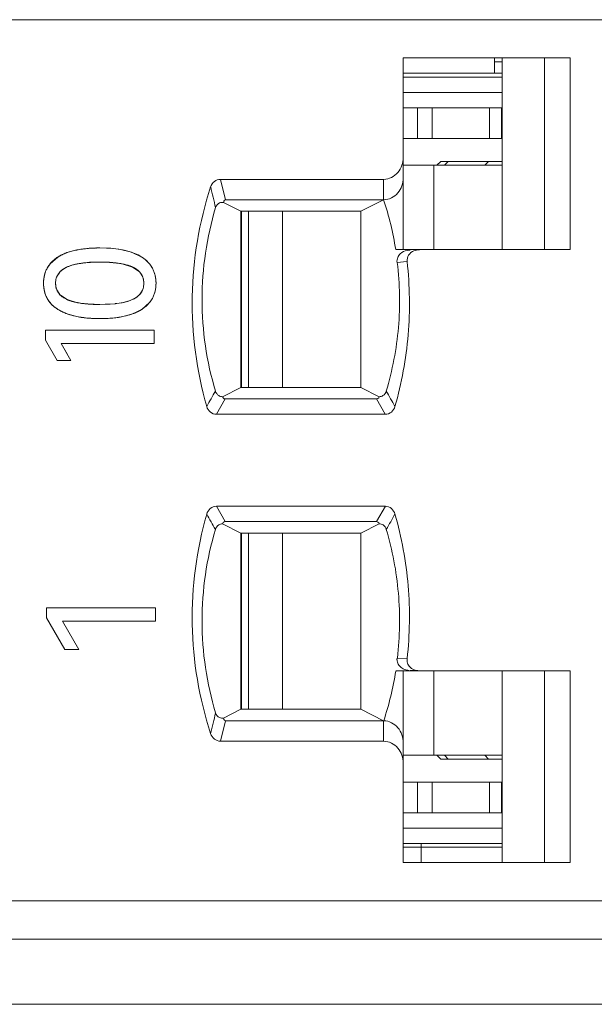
# Model space of a CAD drawing. Header units: inches. Extents: x 830 to 2908, y -1046 to 167.
# Tile 25 of 58: x 2640.98 to 2648.47, y -821.41 to -808.56. Entities that reach past the tile are written whole.
import ezdxf

# ---------------------------------------------------------------- set-up
doc = ezdxf.new("R2010")
doc.units = ezdxf.units.IN
doc.header["$LTSCALE"] = 23.1
doc.header["$MEASUREMENT"] = 0
doc.layers.get('0').update_dxf_attribs({"lineweight": 18})
for name, color, linetype, lineweight in [('1_20', 7, 'Continuous', 18), ('1_27', 7, 'Continuous', 18), ('1_32', 7, 'Continuous', 18), ('1_48', 7, 'Continuous', 18), ('1_49', 7, 'Continuous', 18), ('1_6', 7, 'Continuous', 18)]:
    doc.layers.add(name, color=color, linetype=linetype, lineweight=lineweight)

msp = doc.modelspace()

# ---------------------------------------------------------------- linework, layer by layer
at = {"color": 0, "linetype": 'Continuous', "lineweight": 0}
for p, q in [((2641.491, -811.651), (2641.61, -811.598)), ((2641.61, -811.598), (2641.705, -811.572)), ((2641.812, -811.554), (2641.874, -811.548)), ((2642.024, -811.542), (2642.166, -811.547)), ((2642.166, -811.547), (2642.291, -811.562)), ((2642.291, -811.562), (2642.437, -811.598)), ((2642.437, -811.598), (2642.57, -811.661)), ((2641.374, -811.75), (2641.475, -811.661)), ((2642.28, -811.744), (2642.16, -811.731)), ((2641.335, -811.807), (2641.374, -811.75)), ((2641.499, -811.859), (2641.463, -811.916)), ((2641.775, -811.743), (2641.732, -811.75)), ((2642.448, -811.791), (2642.314, -811.75)), ((2642.536, -811.85), (2642.448, -811.791)), ((2642.582, -811.919), (2642.545, -811.859)), ((2642.674, -811.754), (2642.709, -811.807)), ((2641.461, -812.089), (2641.499, -812.148)), ((2642.544, -812.148), (2642.58, -812.092)), ((2641.371, -812.252), (2641.336, -812.2)), ((2641.508, -812.158), (2641.596, -812.216)), ((2641.596, -812.216), (2641.732, -812.257)), ((2642.709, -812.2), (2642.671, -812.256)), ((2641.605, -812.406), (2641.476, -812.344)), ((2641.766, -812.262), (2641.918, -812.277)), ((2642.024, -812.279), (2642.131, -812.277)), ((2642.131, -812.277), (2642.222, -812.27)), ((2642.231, -812.269), (2642.313, -812.257)), ((2642.569, -812.344), (2642.441, -812.406)), ((2642.671, -812.256), (2642.569, -812.344)), ((2641.312, -812.613), (2642.734, -812.613)), ((2641.312, -812.745), (2641.312, -812.613)), ((2642.734, -812.613), (2642.734, -812.788)), ((2641.312, -812.745), (2641.465, -813.009)), ((2642.734, -812.788), (2641.52, -812.788)), ((2641.646, -813.009), (2641.52, -812.788)), ((2641.52, -812.788), (2641.601, -812.931)), ((2641.646, -813.009), (2641.465, -813.009)), ((2641.328, -816.239), (2642.75, -816.239)), ((2641.328, -816.371), (2641.328, -816.239)), ((2642.75, -816.239), (2642.75, -816.413)), ((2641.328, -816.371), (2641.568, -816.784)), ((2642.75, -816.413), (2641.535, -816.413)), ((2641.747, -816.784), (2641.535, -816.413)), ((2641.747, -816.784), (2641.568, -816.784))]:
    msp.add_line(p, q, dxfattribs=at)
at = {"color": 7, "linetype": 'Continuous', "lineweight": 0}
msp.add_line((2608.034, -821.413), (2704.63, -821.413), dxfattribs=at)
at = {"color": 0, "linetype": 'Continuous', "lineweight": 0}
for centre, radius, start, end in [((2641.943, -812.675), 1.128, 100.4297, 102.2039), ((2641.957, -812.75), 1.205, 98.7207, 100.4288), ((2641.972, -812.845), 1.301, 97.0556, 98.7193), ((2642.003, -813.144), 1.602, 93.9832, 94.6147), ((2642.009, -813.228), 1.686, 92.9935, 93.9798), ((2642.013, -813.311), 1.768, 92.582, 92.9978), ((2642.017, -813.41), 1.868, 91.5663, 92.5763), ((2642.021, -813.518), 1.975, 91.2389, 91.5723), ((2642.024, -813.676), 2.134, 89.9798, 91.2264), ((2641.75, -812.086), 0.506, 120.8123, 122.9786), ((2641.983, -813.183), 1.455, 93.7904, 98.2457), ((2642.002, -813.428), 1.702, 92.8203, 93.8594), ((2642.007, -813.538), 1.811, 92.5481, 92.8278), ((2642.012, -813.64), 1.913, 91.8281, 92.5438), ((2642.016, -813.756), 2.029, 91.5611, 91.8322), ((2642.02, -813.911), 2.185, 90.7753, 91.5544), ((2642.024, -814.221), 2.495, 89.9847, 90.7729), ((2642.025, -814.194), 2.468, 89.1449, 90.007), ((2642.028, -813.961), 2.235, 88.9313, 89.1331), ((2642.031, -813.804), 2.078, 88.168, 88.9378), ((2642.035, -813.669), 1.943, 87.9423, 88.1615), ((2642.039, -813.558), 1.831, 87.145, 87.9477), ((2642.046, -813.425), 1.699, 86.4985, 87.1424), ((2642.05, -813.346), 1.619, 86.1034, 86.4963), ((2641.666, -812.011), 0.226, 133.4213, 137.78), ((2642.123, -812.771), 1.04, 79.3864, 81.2901), ((2642.379, -812.007), 0.222, 41.7823, 45.1357), ((2641.651, -811.995), 0.204, 157.3564, 163.7998), ((2642.389, -811.995), 0.207, 15.9707, 21.3819), ((2641.65, -812.013), 0.203, 196.2296, 201.8052), ((2642.391, -812.013), 0.204, 337.4474, 343.9057), ((2641.662, -811.999), 0.222, 222.3857, 225.856), ((2642.379, -811.998), 0.223, 313.4262, 317.8156), ((2641.924, -811.201), 1.073, 259.6619, 261.4914), ((2642.01, -810.398), 1.881, 267.2073, 267.9067), ((2642.014, -810.295), 1.984, 267.9032, 268.1876), ((2642.018, -810.132), 2.147, 268.197, 269.148), ((2642.023, -809.807), 2.472, 269.1492, 270.0238), ((2642.067, -810.85), 1.428, 276.2106, 276.5881), ((2642.024, -810.371), 2.093, 268.8843, 270.0162), ((2642.024, -810.386), 2.078, 269.9951, 271.2426)]:
    msp.add_arc(centre, radius, start, end, dxfattribs=at)
for points, knots in [([(2642.024, -811.542), (2641.994, -811.542), (2641.935, -811.543), (2641.853, -811.549), (2641.789, -811.557), (2641.74, -811.565), (2641.705, -811.572), (2641.672, -811.58), (2641.639, -811.589), (2641.609, -811.598), (2641.584, -811.607), (2641.565, -811.615), (2641.551, -811.621), (2641.538, -811.627), (2641.527, -811.632), (2641.518, -811.637), (2641.512, -811.64), (2641.505, -811.644), (2641.499, -811.647), (2641.494, -811.65), (2641.49, -811.652), (2641.487, -811.654), (2641.484, -811.656), (2641.481, -811.657), (2641.479, -811.659), (2641.478, -811.659), (2641.477, -811.66), (2641.477, -811.661), (2641.476, -811.661), (2641.475, -811.661), (2641.475, -811.661), (2641.475, -811.661), (2641.475, -811.661)], [0, 0, 0, 0, 0.125, 0.25, 0.375, 0.4375, 0.5, 0.5625, 0.625, 0.6875, 0.75, 0.78125, 0.8125, 0.84375, 0.875, 0.890625, 0.90625, 0.921875, 0.9375, 0.953125, 0.960938, 0.96875, 0.976563, 0.984375, 0.988281, 0.992188, 0.994141, 0.996094, 0.998047, 0.999024, 0.999512, 1, 1, 1, 1]), ([(2641.475, -811.661), (2641.46, -811.671), (2641.43, -811.692), (2641.393, -811.727), (2641.366, -811.759), (2641.348, -811.786), (2641.335, -811.807), (2641.324, -811.828), (2641.315, -811.851), (2641.307, -811.874), (2641.301, -811.895), (2641.298, -811.911), (2641.295, -811.924), (2641.293, -811.937), (2641.292, -811.948), (2641.291, -811.956), (2641.29, -811.963), (2641.29, -811.97), (2641.29, -811.976), (2641.289, -811.982), (2641.289, -811.987), (2641.289, -811.99), (2641.289, -811.993), (2641.289, -811.995), (2641.289, -811.997), (2641.289, -811.999), (2641.289, -812), (2641.289, -812.001), (2641.289, -812.002), (2641.289, -812.003), (2641.289, -812.003), (2641.289, -812.003), (2641.289, -812.004), (2641.289, -812.004), (2641.289, -812.004), (2641.289, -812.004)], [0, 0, 0, 0, 0.125, 0.25, 0.375, 0.4375, 0.5, 0.5625, 0.625, 0.6875, 0.75, 0.78125, 0.8125, 0.843751, 0.875001, 0.890626, 0.906251, 0.921876, 0.937501, 0.953126, 0.960938, 0.968751, 0.976563, 0.980469, 0.984376, 0.988282, 0.992188, 0.994141, 0.996094, 0.997071, 0.998047, 0.999024, 0.999512, 0.999756, 1, 1, 1, 1]), ([(2641.589, -811.794), (2641.601, -811.789), (2641.626, -811.778), (2641.669, -811.764), (2641.708, -811.755), (2641.742, -811.748), (2641.769, -811.743), (2641.796, -811.739), (2641.825, -811.736), (2641.856, -811.733), (2641.882, -811.731), (2641.903, -811.73), (2641.92, -811.729), (2641.936, -811.728), (2641.95, -811.728), (2641.962, -811.727), (2641.971, -811.727), (2641.979, -811.727), (2641.988, -811.727), (2641.996, -811.727), (2642.002, -811.727), (2642.006, -811.727), (2642.01, -811.726), (2642.013, -811.726), (2642.015, -811.726), (2642.017, -811.726), (2642.019, -811.726), (2642.021, -811.726), (2642.022, -811.726), (2642.023, -811.726), (2642.023, -811.726), (2642.024, -811.726), (2642.024, -811.726), (2642.024, -811.726), (2642.024, -811.726), (2642.024, -811.726)], [0, 0, 0, 0, 0.125, 0.25, 0.375, 0.4375, 0.5, 0.5625, 0.625, 0.6875, 0.75, 0.78125, 0.8125, 0.84375, 0.875, 0.890625, 0.90625, 0.921875, 0.9375, 0.953125, 0.960938, 0.96875, 0.976563, 0.980469, 0.984375, 0.988282, 0.992188, 0.994141, 0.996094, 0.997071, 0.998047, 0.999024, 0.999512, 0.999756, 1, 1, 1, 1]), ([(2642.024, -811.726), (2642.049, -811.726), (2642.095, -811.727), (2642.161, -811.73), (2642.212, -811.735), (2642.25, -811.739), (2642.278, -811.743), (2642.304, -811.748), (2642.329, -811.753), (2642.354, -811.758), (2642.373, -811.764), (2642.387, -811.768), (2642.398, -811.771), (2642.408, -811.775), (2642.418, -811.778), (2642.427, -811.782), (2642.433, -811.784), (2642.438, -811.786), (2642.442, -811.788), (2642.445, -811.789), (2642.447, -811.79), (2642.449, -811.791), (2642.451, -811.792), (2642.453, -811.793), (2642.454, -811.793), (2642.454, -811.794), (2642.455, -811.794), (2642.455, -811.794), (2642.456, -811.794), (2642.456, -811.794), (2642.456, -811.794), (2642.456, -811.794)], [0, 0, 0, 0, 0.125, 0.25, 0.375, 0.4375, 0.5, 0.5625, 0.625, 0.6875, 0.75, 0.78125, 0.8125, 0.84375, 0.875, 0.90625, 0.921875, 0.9375, 0.953125, 0.960938, 0.96875, 0.976563, 0.984375, 0.988282, 0.992188, 0.994141, 0.996094, 0.998047, 0.999024, 0.999512, 1, 1, 1, 1]), ([(2642.756, -812.004), (2642.756, -811.985), (2642.754, -811.949), (2642.745, -811.898), (2642.733, -811.859), (2642.72, -811.828), (2642.71, -811.807), (2642.697, -811.786), (2642.684, -811.765), (2642.668, -811.746), (2642.654, -811.731), (2642.643, -811.719), (2642.633, -811.71), (2642.624, -811.701), (2642.616, -811.694), (2642.609, -811.689), (2642.604, -811.685), (2642.598, -811.681), (2642.593, -811.677), (2642.588, -811.674), (2642.585, -811.671), (2642.582, -811.669), (2642.579, -811.667), (2642.578, -811.666), (2642.576, -811.665), (2642.575, -811.664), (2642.573, -811.663), (2642.573, -811.663), (2642.572, -811.662), (2642.571, -811.662), (2642.571, -811.662), (2642.571, -811.662), (2642.571, -811.662), (2642.57, -811.662), (2642.57, -811.661), (2642.57, -811.661)], [0, 0, 0, 0, 0.125, 0.25, 0.375, 0.4375, 0.5, 0.5625, 0.625, 0.6875, 0.750001, 0.781251, 0.812501, 0.843751, 0.875001, 0.890626, 0.906251, 0.921876, 0.937501, 0.953126, 0.960938, 0.968751, 0.976563, 0.980469, 0.984376, 0.988282, 0.992188, 0.994141, 0.996094, 0.997071, 0.998048, 0.999024, 0.999512, 0.999757, 1, 1, 1, 1]), ([(2641.289, -812.004), (2641.289, -811.969), (2641.294, -811.92), (2641.307, -811.873), (2641.312, -811.861)], [0, 0, 0, 0, 0.728466, 1, 1, 1, 1]), ([(2641.446, -812.004), (2641.446, -811.992), (2641.447, -811.969), (2641.454, -811.937), (2641.463, -811.913), (2641.473, -811.894), (2641.481, -811.881), (2641.491, -811.868), (2641.502, -811.856), (2641.513, -811.844), (2641.524, -811.835), (2641.533, -811.828), (2641.54, -811.822), (2641.548, -811.817), (2641.554, -811.813), (2641.559, -811.81), (2641.563, -811.808), (2641.567, -811.805), (2641.571, -811.803), (2641.575, -811.801), (2641.578, -811.8), (2641.58, -811.799), (2641.582, -811.798), (2641.583, -811.797), (2641.584, -811.796), (2641.585, -811.796), (2641.586, -811.796), (2641.587, -811.795), (2641.587, -811.795), (2641.588, -811.795), (2641.588, -811.795), (2641.588, -811.795), (2641.589, -811.794), (2641.589, -811.794), (2641.589, -811.794), (2641.589, -811.794)], [0, 0, 0, 0, 0.125, 0.25, 0.375, 0.4375, 0.5, 0.5625, 0.625, 0.687501, 0.750001, 0.781251, 0.812501, 0.843751, 0.875001, 0.890626, 0.906251, 0.921876, 0.937501, 0.953126, 0.960938, 0.968751, 0.976563, 0.980469, 0.984376, 0.988282, 0.992188, 0.994141, 0.996094, 0.997071, 0.998048, 0.999024, 0.999512, 0.999757, 1, 1, 1, 1]), ([(2641.732, -811.75), (2641.683, -811.759), (2641.604, -811.78), (2641.533, -811.825), (2641.511, -811.847)], [0, 0, 0, 0, 0.617299, 1, 1, 1, 1]), ([(2642.456, -811.794), (2642.468, -811.8), (2642.49, -811.812), (2642.518, -811.832), (2642.538, -811.851), (2642.552, -811.868), (2642.562, -811.881), (2642.57, -811.894), (2642.577, -811.908), (2642.583, -811.922), (2642.587, -811.935), (2642.59, -811.945), (2642.592, -811.953), (2642.593, -811.961), (2642.594, -811.968), (2642.595, -811.974), (2642.595, -811.978), (2642.596, -811.982), (2642.596, -811.986), (2642.596, -811.99), (2642.596, -811.993), (2642.596, -811.995), (2642.596, -811.997), (2642.597, -811.998), (2642.597, -811.999), (2642.597, -812.001), (2642.597, -812.001), (2642.597, -812.002), (2642.597, -812.003), (2642.597, -812.003), (2642.597, -812.003), (2642.597, -812.004), (2642.597, -812.004), (2642.597, -812.004), (2642.597, -812.004), (2642.597, -812.004)], [0, 0, 0, 0, 0.125, 0.25, 0.375, 0.4375, 0.5, 0.5625, 0.625, 0.6875, 0.75, 0.78125, 0.8125, 0.843751, 0.875001, 0.890626, 0.906251, 0.921876, 0.937501, 0.953126, 0.960938, 0.968751, 0.976563, 0.980469, 0.984376, 0.988282, 0.992188, 0.994141, 0.996094, 0.997071, 0.998047, 0.999024, 0.999512, 0.999756, 1, 1, 1, 1]), ([(2642.733, -811.861), (2642.737, -811.873), (2642.751, -811.92), (2642.756, -811.969), (2642.756, -812.004)], [0, 0, 0, 0, 0.271412, 1, 1, 1, 1]), ([(2641.455, -811.938), (2641.449, -811.959), (2641.443, -812.004), (2641.449, -812.049), (2641.455, -812.07)], [0, 0, 0, 0, 0.500209, 1, 1, 1, 1]), ([(2642.588, -812.07), (2642.594, -812.049), (2642.599, -812.004), (2642.594, -811.959), (2642.588, -811.938)], [0, 0, 0, 0, 0.49982, 1, 1, 1, 1]), ([(2641.289, -812.004), (2641.289, -812.022), (2641.291, -812.058), (2641.3, -812.109), (2641.312, -812.148), (2641.324, -812.178), (2641.335, -812.2), (2641.348, -812.221), (2641.362, -812.241), (2641.377, -812.26), (2641.391, -812.275), (2641.403, -812.287), (2641.412, -812.296), (2641.422, -812.305), (2641.43, -812.312), (2641.437, -812.317), (2641.443, -812.321), (2641.448, -812.325), (2641.453, -812.329), (2641.458, -812.332), (2641.462, -812.335), (2641.465, -812.337), (2641.467, -812.338), (2641.469, -812.34), (2641.47, -812.341), (2641.472, -812.342), (2641.473, -812.342), (2641.474, -812.343), (2641.474, -812.343), (2641.475, -812.344), (2641.475, -812.344), (2641.476, -812.344), (2641.476, -812.344), (2641.476, -812.344), (2641.476, -812.344), (2641.476, -812.344)], [0, 0, 0, 0, 0.125, 0.25, 0.375, 0.4375, 0.5, 0.5625, 0.625, 0.687501, 0.750001, 0.781251, 0.812501, 0.843751, 0.875001, 0.890626, 0.906251, 0.921876, 0.937501, 0.953126, 0.960938, 0.968751, 0.976563, 0.980469, 0.984376, 0.988282, 0.992188, 0.994141, 0.996095, 0.997071, 0.998048, 0.999024, 0.999512, 0.999757, 1, 1, 1, 1]), ([(2641.312, -812.146), (2641.307, -812.133), (2641.294, -812.087), (2641.289, -812.039), (2641.289, -812.004)], [0, 0, 0, 0, 0.272028, 1, 1, 1, 1]), ([(2641.589, -812.212), (2641.577, -812.207), (2641.554, -812.195), (2641.526, -812.175), (2641.505, -812.156), (2641.491, -812.14), (2641.481, -812.127), (2641.473, -812.114), (2641.466, -812.1), (2641.46, -812.085), (2641.456, -812.073), (2641.453, -812.062), (2641.451, -812.054), (2641.449, -812.046), (2641.448, -812.039), (2641.448, -812.034), (2641.447, -812.03), (2641.447, -812.026), (2641.447, -812.021), (2641.446, -812.018), (2641.446, -812.015), (2641.446, -812.013), (2641.446, -812.011), (2641.446, -812.009), (2641.446, -812.008), (2641.446, -812.007), (2641.446, -812.006), (2641.446, -812.006), (2641.446, -812.005), (2641.446, -812.005), (2641.446, -812.004), (2641.446, -812.004), (2641.446, -812.004), (2641.446, -812.004), (2641.446, -812.004), (2641.446, -812.004)], [0, 0, 0, 0, 0.125, 0.25, 0.375, 0.4375, 0.5, 0.5625, 0.625, 0.6875, 0.75, 0.78125, 0.8125, 0.843751, 0.875001, 0.890626, 0.906251, 0.921876, 0.937501, 0.953126, 0.960938, 0.968751, 0.976563, 0.980469, 0.984376, 0.988282, 0.992188, 0.994141, 0.996094, 0.997071, 0.998047, 0.999024, 0.999512, 0.999756, 1, 1, 1, 1]), ([(2642.597, -812.004), (2642.597, -812.016), (2642.595, -812.038), (2642.588, -812.07), (2642.579, -812.095), (2642.57, -812.114), (2642.561, -812.127), (2642.552, -812.14), (2642.541, -812.152), (2642.53, -812.163), (2642.519, -812.173), (2642.51, -812.18), (2642.503, -812.185), (2642.496, -812.19), (2642.489, -812.194), (2642.484, -812.197), (2642.48, -812.199), (2642.476, -812.202), (2642.472, -812.204), (2642.469, -812.206), (2642.466, -812.207), (2642.464, -812.208), (2642.462, -812.209), (2642.46, -812.21), (2642.459, -812.21), (2642.458, -812.211), (2642.457, -812.211), (2642.457, -812.212), (2642.456, -812.212), (2642.456, -812.212), (2642.456, -812.212), (2642.455, -812.212), (2642.455, -812.212), (2642.455, -812.212), (2642.455, -812.212), (2642.455, -812.212)], [0, 0, 0, 0, 0.125, 0.25, 0.375, 0.4375, 0.5, 0.5625, 0.625, 0.6875, 0.750001, 0.781251, 0.812501, 0.843751, 0.875001, 0.890626, 0.906251, 0.921876, 0.937501, 0.953126, 0.960938, 0.968751, 0.976563, 0.980469, 0.984376, 0.988282, 0.992188, 0.994141, 0.996094, 0.997071, 0.998048, 0.999024, 0.999512, 0.999757, 1, 1, 1, 1]), ([(2642.569, -812.344), (2642.585, -812.334), (2642.614, -812.313), (2642.652, -812.279), (2642.679, -812.247), (2642.697, -812.221), (2642.709, -812.2), (2642.72, -812.178), (2642.73, -812.156), (2642.738, -812.132), (2642.743, -812.112), (2642.747, -812.096), (2642.749, -812.083), (2642.751, -812.071), (2642.753, -812.06), (2642.753, -812.051), (2642.754, -812.044), (2642.755, -812.038), (2642.755, -812.031), (2642.755, -812.026), (2642.755, -812.021), (2642.755, -812.018), (2642.756, -812.015), (2642.756, -812.012), (2642.756, -812.011), (2642.756, -812.009), (2642.756, -812.008), (2642.756, -812.006), (2642.756, -812.006), (2642.756, -812.005), (2642.756, -812.005), (2642.756, -812.004), (2642.756, -812.004), (2642.756, -812.004), (2642.756, -812.004), (2642.756, -812.004)], [0, 0, 0, 0, 0.125, 0.25, 0.375, 0.4375, 0.5, 0.5625, 0.625, 0.6875, 0.75, 0.78125, 0.812501, 0.843751, 0.875001, 0.890626, 0.906251, 0.921876, 0.937501, 0.953126, 0.960938, 0.968751, 0.976563, 0.980469, 0.984376, 0.988282, 0.992188, 0.994141, 0.996094, 0.997071, 0.998047, 0.999024, 0.999512, 0.999756, 1, 1, 1, 1]), ([(2642.756, -812.004), (2642.756, -812.039), (2642.751, -812.087), (2642.737, -812.133), (2642.733, -812.146)], [0, 0, 0, 0, 0.728104, 1, 1, 1, 1]), ([(2642.024, -812.279), (2642, -812.279), (2641.953, -812.279), (2641.886, -812.276), (2641.835, -812.271), (2641.796, -812.267), (2641.769, -812.263), (2641.742, -812.258), (2641.717, -812.253), (2641.692, -812.248), (2641.673, -812.243), (2641.658, -812.239), (2641.647, -812.235), (2641.637, -812.232), (2641.627, -812.228), (2641.618, -812.225), (2641.612, -812.223), (2641.607, -812.221), (2641.603, -812.219), (2641.6, -812.218), (2641.598, -812.217), (2641.595, -812.216), (2641.594, -812.215), (2641.592, -812.214), (2641.591, -812.214), (2641.59, -812.213), (2641.59, -812.213), (2641.589, -812.213), (2641.589, -812.213), (2641.589, -812.213), (2641.589, -812.212), (2641.589, -812.212)], [0, 0, 0, 0, 0.125, 0.25, 0.375, 0.4375, 0.5, 0.5625, 0.625, 0.6875, 0.75, 0.78125, 0.8125, 0.84375, 0.875, 0.90625, 0.921875, 0.9375, 0.953125, 0.960938, 0.96875, 0.976563, 0.984375, 0.988282, 0.992188, 0.994141, 0.996094, 0.998047, 0.999024, 0.999512, 1, 1, 1, 1]), ([(2642.313, -812.257), (2642.362, -812.247), (2642.44, -812.226), (2642.51, -812.182), (2642.532, -812.16)], [0, 0, 0, 0, 0.61694, 1, 1, 1, 1]), ([(2641.476, -812.344), (2641.492, -812.354), (2641.525, -812.373), (2641.58, -812.397), (2641.63, -812.414), (2641.673, -812.426), (2641.707, -812.434), (2641.741, -812.441), (2641.778, -812.447), (2641.815, -812.452), (2641.848, -812.456), (2641.875, -812.458), (2641.895, -812.46), (2641.916, -812.461), (2641.933, -812.462), (2641.947, -812.462), (2641.958, -812.463), (2641.969, -812.463), (2641.98, -812.463), (2641.989, -812.463), (2641.996, -812.464), (2642.002, -812.464), (2642.007, -812.464), (2642.01, -812.464), (2642.013, -812.464), (2642.016, -812.464), (2642.018, -812.464), (2642.02, -812.464), (2642.021, -812.464), (2642.022, -812.464), (2642.023, -812.464), (2642.023, -812.464), (2642.024, -812.464), (2642.024, -812.464), (2642.024, -812.464), (2642.024, -812.464)], [0, 0, 0, 0, 0.125, 0.25, 0.375, 0.4375, 0.5, 0.5625, 0.625, 0.6875, 0.75, 0.78125, 0.8125, 0.84375, 0.875, 0.890625, 0.90625, 0.921875, 0.9375, 0.953125, 0.960938, 0.96875, 0.976563, 0.980469, 0.984375, 0.988282, 0.992188, 0.994141, 0.996094, 0.997071, 0.998047, 0.999024, 0.999512, 0.999756, 1, 1, 1, 1]), ([(2642.024, -812.464), (2642.054, -812.464), (2642.112, -812.463), (2642.194, -812.457), (2642.257, -812.449), (2642.306, -812.441), (2642.34, -812.434), (2642.374, -812.426), (2642.406, -812.417), (2642.436, -812.407), (2642.461, -812.399), (2642.48, -812.391), (2642.494, -812.385), (2642.507, -812.379), (2642.518, -812.373), (2642.527, -812.369), (2642.533, -812.366), (2642.539, -812.362), (2642.546, -812.359), (2642.551, -812.356), (2642.555, -812.354), (2642.558, -812.352), (2642.56, -812.35), (2642.562, -812.349), (2642.564, -812.348), (2642.565, -812.347), (2642.566, -812.346), (2642.567, -812.346), (2642.568, -812.345), (2642.569, -812.345), (2642.569, -812.345), (2642.569, -812.344), (2642.569, -812.344), (2642.569, -812.344)], [0, 0, 0, 0, 0.125, 0.25, 0.375, 0.4375, 0.5, 0.5625, 0.625, 0.6875, 0.75, 0.78125, 0.8125, 0.84375, 0.875, 0.890625, 0.90625, 0.921875, 0.9375, 0.953125, 0.960938, 0.96875, 0.976563, 0.980469, 0.984375, 0.988281, 0.992188, 0.994141, 0.996094, 0.998047, 0.999024, 0.999512, 1, 1, 1, 1]), ([(2641.983, -812.463), (2641.94, -812.463), (2641.847, -812.458), (2641.721, -812.44), (2641.638, -812.417), (2641.605, -812.406)], [0, 0, 0, 0, 0.335077, 0.725345, 1, 1, 1, 1]), ([(2642.441, -812.406), (2642.408, -812.417), (2642.326, -812.44), (2642.201, -812.458), (2642.111, -812.462), (2642.069, -812.463)], [0, 0, 0, 0, 0.277731, 0.672213, 1, 1, 1, 1])]:
    msp.add_open_spline(points, degree=3, knots=knots, dxfattribs=at)
for points in [[(2642.57, -811.661), (2642.447, -811.582), (2642.265, -811.542), (2642.024, -811.542)], [(2642.57, -811.661), (2642.609, -811.687), (2642.645, -811.718), (2642.674, -811.754)], [(2642.455, -812.212), (2642.361, -812.257), (2642.217, -812.279), (2642.024, -812.279)], [(2641.476, -812.344), (2641.437, -812.319), (2641.4, -812.288), (2641.371, -812.252)]]:
    msp.add_open_spline(points, degree=3, dxfattribs=at)
at = {"layer": '1_20', "color": 7, "linetype": 'Continuous', "lineweight": 0}
for p, q in [((2643.961, -817.563), (2643.961, -815.263)), ((2644.407, -815.263), (2644.407, -817.563)), ((2646.38, -818.163), (2646.38, -817.063)), ((2645.981, -818.163), (2647.27, -818.163))]:
    msp.add_line(p, q, dxfattribs=at)
at = {"layer": '1_27', "color": 7, "linetype": 'Continuous', "lineweight": 0}
for p, q in [((2647.17, -809.263), (2647.17, -809.063)), ((2647.27, -809.113), (2647.17, -809.113)), ((2647.27, -809.263), (2645.981, -809.263)), ((2646.215, -819.563), (2646.215, -819.313)), ((2645.981, -819.363), (2647.27, -819.363))]:
    msp.add_line(p, q, dxfattribs=at)
at = {"layer": '1_32', "color": 7, "linetype": 'Continuous', "lineweight": 0}
for p, q in [((2647.27, -810.463), (2645.981, -810.463)), ((2646.38, -811.563), (2646.38, -810.463)), ((2643.961, -813.363), (2643.961, -811.063)), ((2644.407, -811.063), (2644.407, -813.363))]:
    msp.add_line(p, q, dxfattribs=at)
at = {"layer": '1_48', "color": 7, "linetype": 'Continuous', "lineweight": 0}
for p, q in [((2645.981, -809.713), (2647.27, -809.713)), ((2646.169, -810.113), (2646.169, -809.713)), ((2646.361, -809.713), (2646.361, -810.113)), ((2647.106, -810.113), (2647.106, -809.713)), ((2647.263, -809.713), (2647.263, -810.113)), ((2645.981, -810.113), (2647.27, -810.113)), ((2643.87, -811.063), (2643.87, -813.363))]:
    msp.add_line(p, q, dxfattribs=at)
at = {"layer": '1_49', "color": 7, "linetype": 'Continuous', "lineweight": 0}
for p, q in [((2643.87, -815.263), (2643.87, -817.563)), ((2647.27, -818.513), (2645.981, -818.513)), ((2646.169, -818.913), (2646.169, -818.513)), ((2646.361, -818.513), (2646.361, -818.913)), ((2647.106, -818.913), (2647.106, -818.513)), ((2647.263, -818.913), (2647.263, -818.513)), ((2645.981, -818.913), (2647.27, -818.913))]:
    msp.add_line(p, q, dxfattribs=at)
at = {"layer": '1_6', "color": 7, "linetype": 'Continuous', "lineweight": 0}
for p, q in [((2700.138, -808.563), (2632.452, -808.563)), ((2645.981, -811.563), (2645.981, -809.063)), ((2645.981, -809.063), (2648.16, -809.063)), ((2647.27, -809.063), (2647.27, -811.563)), ((2647.823, -809.063), (2647.823, -811.563)), ((2648.16, -809.063), (2648.16, -811.563)), ((2645.981, -809.313), (2647.27, -809.313)), ((2647.27, -809.513), (2645.981, -809.513)), ((2646.42, -810.463), (2646.47, -810.413)), ((2647.27, -810.413), (2646.47, -810.413)), ((2646.568, -810.413), (2646.519, -810.463)), ((2647.045, -810.463), (2647.094, -810.413)), ((2643.662, -810.913), (2643.597, -810.647)), ((2643.597, -810.647), (2645.726, -810.647)), ((2645.726, -810.913), (2645.726, -810.647)), ((2643.863, -811.063), (2643.638, -810.95)), ((2643.662, -810.913), (2645.726, -810.913)), ((2645.726, -810.913), (2645.428, -811.063)), ((2643.863, -813.363), (2643.863, -811.063)), ((2643.863, -811.063), (2645.428, -811.063)), ((2645.428, -813.363), (2645.428, -811.063)), ((2645.883, -811.563), (2646.179, -811.563)), ((2646.121, -811.58), (2646.174, -811.565)), ((2646.174, -811.567), (2646.192, -811.565)), ((2648.16, -811.563), (2646.184, -811.563)), ((2646.03, -811.721), (2645.901, -811.733)), ((2643.623, -813.484), (2643.863, -813.363)), ((2645.428, -813.363), (2643.863, -813.363)), ((2645.428, -813.363), (2645.669, -813.484)), ((2643.543, -813.713), (2643.66, -813.513)), ((2645.631, -813.513), (2643.66, -813.513)), ((2645.631, -813.513), (2645.747, -813.713)), ((2645.747, -813.713), (2643.543, -813.713)), ((2643.66, -815.113), (2643.544, -814.913)), ((2643.544, -814.913), (2645.748, -814.913)), ((2645.748, -814.913), (2645.631, -815.113)), ((2643.863, -815.263), (2643.623, -815.143)), ((2643.66, -815.113), (2645.631, -815.113)), ((2645.669, -815.143), (2645.428, -815.263)), ((2643.863, -815.263), (2643.863, -817.563)), ((2643.863, -815.263), (2645.428, -815.263)), ((2645.428, -817.563), (2645.428, -815.263)), ((2646.034, -816.902), (2645.907, -816.894)), ((2645.883, -817.063), (2648.16, -817.063)), ((2645.981, -819.563), (2645.981, -817.063)), ((2646.041, -817.054), (2646.07, -817.059)), ((2646.07, -817.057), (2646.174, -817.057)), ((2646.07, -817.058), (2646.072, -817.059)), ((2646.188, -817.062), (2646.174, -817.06)), ((2647.27, -817.063), (2647.27, -819.563)), ((2647.823, -817.063), (2647.823, -819.563)), ((2648.16, -817.063), (2648.16, -819.563)), ((2643.638, -817.677), (2643.863, -817.563)), ((2645.428, -817.563), (2643.863, -817.563)), ((2645.428, -817.563), (2645.726, -817.713)), ((2643.597, -817.98), (2643.662, -817.713)), ((2645.726, -817.713), (2643.662, -817.713)), ((2645.726, -817.98), (2645.726, -817.713)), ((2645.726, -817.98), (2643.597, -817.98)), ((2646.47, -818.213), (2646.42, -818.163)), ((2646.47, -818.213), (2647.27, -818.213)), ((2646.519, -818.163), (2646.568, -818.213)), ((2647.094, -818.213), (2647.045, -818.163)), ((2645.981, -819.113), (2647.27, -819.113)), ((2647.27, -819.313), (2645.981, -819.313)), ((2648.16, -819.563), (2645.981, -819.563)), ((2632.452, -820.063), (2700.138, -820.063)), ((2632.11, -820.563), (2701.729, -820.563))]:
    msp.add_line(p, q, dxfattribs=at)
for centre, radius, start, end in [((2741.073, -787.686), 100.291, 193.29321, 193.45176), ((2641.808, -812.208), 4.126, 8.9967, 18.2943), ((2646.07, -811.766), 0.196, 89.9316, 101.2851), ((2654.501, -819.818), 12.704, 149.713, 150.7483), ((2636.877, -818.594), 10.284, 28.9803, 30.2625), ((2653.78, -809.228), 11.87, 209.1853, 210.2939), ((2636.754, -809.994), 10.41, 329.8992, 331.1692), ((2641.808, -816.418), 4.127, 341.7063, 351.0037), ((2740.13, -840.686), 99.315, 166.56453, 166.72466)]:
    msp.add_arc(centre, radius, start, end, dxfattribs=at)
for points, knots in [([(2645.981, -810.36), (2645.981, -810.429), (2645.944, -810.539), (2645.832, -810.629), (2645.761, -810.647), (2645.726, -810.647)], [0, 0, 0, 0, 0.496876, 0.748597, 1, 1, 1, 1]), ([(2643.597, -810.647), (2643.569, -810.646), (2643.51, -810.668), (2643.478, -810.719), (2643.469, -810.746)], [0, 0, 0, 0, 0.498571, 1, 1, 1, 1]), ([(2645.726, -810.913), (2645.761, -810.913), (2645.832, -810.896), (2645.944, -810.806), (2645.981, -810.696), (2645.981, -810.626)], [0, 0, 0, 0, 0.251497, 0.503184, 1, 1, 1, 1]), ([(2643.469, -810.746), (2643.319, -811.205), (2643.154, -812.173), (2643.284, -813.147), (2643.418, -813.611)], [0, 0, 0, 0, 0.5, 1, 1, 1, 1]), ([(2643.533, -811.016), (2643.541, -810.991), (2643.572, -810.948), (2643.62, -810.947), (2643.638, -810.95)], [0, 0, 0, 0, 0.591555, 1, 1, 1, 1]), ([(2643.662, -810.913), (2643.653, -810.914), (2643.641, -810.929), (2643.64, -810.944), (2643.638, -810.95)], [0, 0, 0, 0, 0.572011, 1, 1, 1, 1]), ([(2643.532, -813.411), (2643.416, -813.025), (2643.297, -812.214), (2643.417, -811.403), (2643.533, -811.016)], [0, 0, 0, 0, 0.499974, 1, 1, 1, 1]), ([(2645.901, -811.733), (2645.898, -811.711), (2645.904, -811.667), (2645.949, -811.605), (2645.999, -811.58), (2646.032, -811.574)], [0, 0, 0, 0, 0.30085, 0.557051, 1, 1, 1, 1]), ([(2646.032, -811.721), (2646.031, -811.692), (2646.042, -811.629), (2646.094, -811.592), (2646.121, -811.58)], [0, 0, 0, 0, 0.498785, 1, 1, 1, 1]), ([(2645.904, -811.733), (2645.92, -811.873), (2645.941, -812.156), (2645.921, -812.721), (2645.84, -813.141), (2645.76, -813.411)], [0, 0, 0, 0, 0.250131, 0.50023, 1, 1, 1, 1]), ([(2645.873, -813.611), (2645.961, -813.306), (2646.078, -812.677), (2646.067, -812.037), (2646.032, -811.721)], [0, 0, 0, 0, 0.500023, 1, 1, 1, 1]), ([(2643.623, -813.484), (2643.606, -813.483), (2643.564, -813.472), (2643.538, -813.434), (2643.532, -813.411)], [0, 0, 0, 0, 0.417744, 1, 1, 1, 1]), ([(2643.66, -813.513), (2643.65, -813.513), (2643.633, -813.505), (2643.625, -813.489), (2643.623, -813.484)], [0, 0, 0, 0, 0.625346, 1, 1, 1, 1]), ([(2645.631, -813.513), (2645.638, -813.513), (2645.655, -813.508), (2645.665, -813.493), (2645.669, -813.484)], [0, 0, 0, 0, 0.401074, 1, 1, 1, 1]), ([(2645.76, -813.411), (2645.753, -813.434), (2645.727, -813.472), (2645.685, -813.483), (2645.669, -813.484)], [0, 0, 0, 0, 0.583939, 1, 1, 1, 1]), ([(2643.418, -813.611), (2643.426, -813.638), (2643.457, -813.69), (2643.515, -813.713), (2643.543, -813.713)], [0, 0, 0, 0, 0.500965, 1, 1, 1, 1]), ([(2645.747, -813.713), (2645.776, -813.713), (2645.834, -813.691), (2645.865, -813.639), (2645.873, -813.611)], [0, 0, 0, 0, 0.499191, 1, 1, 1, 1]), ([(2643.544, -814.913), (2643.516, -814.914), (2643.457, -814.936), (2643.426, -814.988), (2643.418, -815.016)], [0, 0, 0, 0, 0.499144, 1, 1, 1, 1]), ([(2645.873, -815.014), (2645.865, -814.987), (2645.833, -814.936), (2645.776, -814.914), (2645.748, -814.913)], [0, 0, 0, 0, 0.501026, 1, 1, 1, 1]), ([(2643.418, -815.016), (2643.284, -815.48), (2643.154, -816.453), (2643.319, -817.421), (2643.469, -817.88)], [0, 0, 0, 0, 0.5, 1, 1, 1, 1]), ([(2646.033, -816.902), (2646.067, -816.587), (2646.078, -815.948), (2645.961, -815.319), (2645.873, -815.014)], [0, 0, 0, 0, 0.499974, 1, 1, 1, 1]), ([(2643.532, -815.215), (2643.538, -815.192), (2643.564, -815.155), (2643.606, -815.144), (2643.623, -815.143)], [0, 0, 0, 0, 0.583737, 1, 1, 1, 1]), ([(2643.66, -815.113), (2643.65, -815.113), (2643.633, -815.122), (2643.625, -815.137), (2643.623, -815.143)], [0, 0, 0, 0, 0.625369, 1, 1, 1, 1]), ([(2645.631, -815.113), (2645.638, -815.113), (2645.655, -815.118), (2645.665, -815.134), (2645.669, -815.143)], [0, 0, 0, 0, 0.40183, 1, 1, 1, 1]), ([(2645.669, -815.143), (2645.686, -815.144), (2645.727, -815.155), (2645.753, -815.192), (2645.76, -815.215)], [0, 0, 0, 0, 0.417911, 1, 1, 1, 1]), ([(2643.533, -817.61), (2643.417, -817.224), (2643.297, -816.413), (2643.416, -815.602), (2643.532, -815.215)], [0, 0, 0, 0, 0.5, 1, 1, 1, 1]), ([(2645.76, -815.215), (2645.84, -815.486), (2645.947, -816.045), (2645.938, -816.613), (2645.905, -816.894)], [0, 0, 0, 0, 0.500019, 1, 1, 1, 1]), ([(2645.905, -816.894), (2645.898, -816.903), (2645.9, -816.93), (2645.911, -816.971), (2645.942, -817.012), (2645.989, -817.042), (2646.024, -817.051), (2646.041, -817.054)], [0, 0, 0, 0, 0.150842, 0.297456, 0.552713, 0.781106, 1, 1, 1, 1]), ([(2646.067, -817.01), (2646.054, -816.996), (2646.032, -816.961), (2646.031, -816.921), (2646.033, -816.902)], [0, 0, 0, 0, 0.499957, 1, 1, 1, 1]), ([(2643.638, -817.677), (2643.62, -817.68), (2643.572, -817.678), (2643.541, -817.636), (2643.533, -817.61)], [0, 0, 0, 0, 0.410182, 1, 1, 1, 1]), ([(2643.638, -817.677), (2643.64, -817.683), (2643.641, -817.698), (2643.653, -817.712), (2643.662, -817.713)], [0, 0, 0, 0, 0.428267, 1, 1, 1, 1]), ([(2645.981, -818), (2645.981, -817.931), (2645.944, -817.82), (2645.832, -817.731), (2645.761, -817.713), (2645.726, -817.713)], [0, 0, 0, 0, 0.496875, 0.748597, 1, 1, 1, 1]), ([(2643.469, -817.88), (2643.478, -817.907), (2643.51, -817.958), (2643.569, -817.98), (2643.597, -817.98)], [0, 0, 0, 0, 0.50159, 1, 1, 1, 1]), ([(2645.726, -817.98), (2645.761, -817.98), (2645.832, -817.997), (2645.944, -818.087), (2645.981, -818.197), (2645.981, -818.267)], [0, 0, 0, 0, 0.251498, 0.503184, 1, 1, 1, 1])]:
    msp.add_open_spline(points, degree=3, knots=knots, dxfattribs=at)
msp.add_open_spline([(2646.174, -817.061), (2646.134, -817.058), (2646.095, -817.038), (2646.067, -817.01)], degree=3, dxfattribs=at)

doc.saveas('drawing.dxf')
